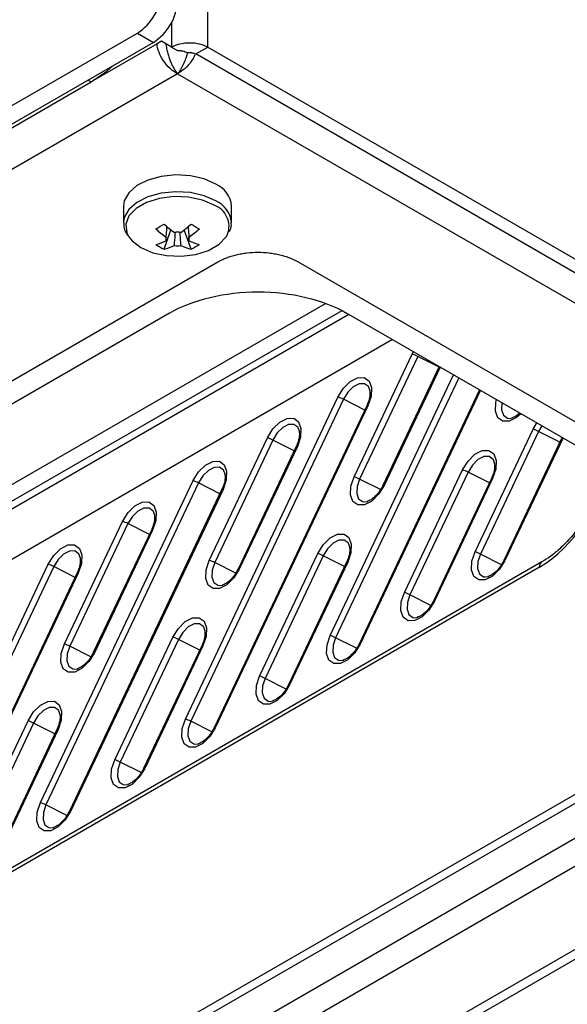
# Model space of a CAD drawing. Header units: millimetres. Extents: x 155400 to 158106, y 111257 to 114777.
# Tile 53 of 157: x 157829 to 157878, y 111548 to 111635. Entities that reach past the tile are written whole.
import ezdxf

# ---------------------------------------------------------------- set-up
doc = ezdxf.new("R2010")
doc.units = ezdxf.units.MM

msp = doc.modelspace()

# ---------------------------------------------------------------- linework, layer by layer
at = {"color": 7, "linetype": 'Continuous', "lineweight": 25}
for p, q in [((157845.95, 111632.526), (157845.95, 111643.753)), ((157842.768, 111634.736), (157842.768, 111632.526)), ((157530.227, 111455.059), (157839.763, 111633.75)), ((157839.763, 111633.75), (157841.177, 111632.934)), ((157841.177, 111632.934), (157531.641, 111454.242)), ((157841.488, 111632.807), (157835.697, 111629.464)), ((157841.884, 111633.036), (157841.488, 111632.807)), ((157842.768, 111632.526), (157841.884, 111633.036)), ((157842.768, 111632.526), (157843.282, 111632.229)), ((157844.89, 111631.913), (157845.95, 111632.526)), ((157845.95, 111632.526), (157962.976, 111564.968)), ((157961.916, 111564.355), (157844.89, 111631.913)), ((157843.299, 111630.178), (157534.646, 111451.997)), ((157843.299, 111630.178), (157959.264, 111563.233)), ((157539.066, 111458.223), (157835.697, 111629.464)), ((157835.432, 111629.617), (157835.697, 111629.464)), ((157838.545, 111618.542), (157838.545, 111617.068)), ((157848.045, 111617.068), (157848.045, 111618.542)), ((157848.045, 111617.068), (157848.044, 111617.125)), ((157842.111, 111614.762), (157842.703, 111616.473)), ((157844.479, 111614.762), (157843.888, 111616.473)), ((157844.296, 111615.5), (157844.282, 111615.714)), ((157789.276, 111580.419), (157846.834, 111613.646)), ((157853.905, 111613.646), (157905.4, 111583.919)), ((157791.168, 111572.408), (157856.293, 111610.004)), ((157857.729, 111609.354), (157791.168, 111570.93)), ((157791.168, 111570.263), (157858.344, 111609.042)), ((157842.591, 111609.156), (157797.784, 111583.289)), ((157905.17, 111582.01), (157858.148, 111609.156)), ((157862.187, 111606.824), (157790.424, 111565.396)), ((157858.812, 111594.772), (157863.919, 111605.545)), ((157863.919, 111605.545), (157864.03, 111605.762)), ((157864.394, 111605.345), (157859.288, 111594.571)), ((157866.27, 111604.397), (157864.394, 111605.345)), ((157866.296, 111604.452), (157861.347, 111594.011)), ((157866.377, 111604.405), (157861.445, 111594.001)), ((157856.706, 111580.831), (157867.557, 111603.724)), ((157868.005, 111603.465), (157857.182, 111580.631)), ((157869.83, 111602.412), (157859.241, 111580.07)), ((157869.911, 111602.365), (157859.339, 111580.06)), ((157860.223, 111602.285), (157860.093, 111602.649)), ((157843.978, 111573.484), (157857.389, 111601.775)), ((157857.864, 111601.575), (157844.454, 111573.283)), ((157859.739, 111600.627), (157857.864, 111601.575)), ((157859.923, 111601.014), (157846.513, 111572.723)), ((157860.021, 111601.004), (157846.611, 111572.713)), ((157872.461, 111599.902), (157872.739, 111599.939)), ((157874.541, 111598.952), (157874.863, 111599.511)), ((157854.025, 111598.708), (157853.896, 111599.071)), ((157869.434, 111588.179), (157874.541, 111598.952)), ((157875.016, 111598.752), (157869.91, 111587.979)), ((157875.309, 111599.249), (157875.016, 111598.752)), ((157876.892, 111597.804), (157875.016, 111598.752)), ((157846.084, 111587.424), (157851.191, 111598.198)), ((157851.666, 111597.997), (157846.56, 111587.224)), ((157853.542, 111597.049), (157851.666, 111597.997)), ((157877.075, 111598.191), (157871.969, 111587.418)), ((157877.173, 111598.181), (157872.067, 111587.408)), ((157877.075, 111598.19), (157877.075, 111598.191)), ((157853.725, 111597.436), (157848.619, 111586.663)), ((157853.824, 111597.426), (157848.717, 111586.653)), ((157871.177, 111595.885), (157871.048, 111596.248)), ((157847.495, 111594.938), (157847.365, 111595.301)), ((157863.236, 111584.601), (157868.343, 111595.375)), ((157868.818, 111595.174), (157863.712, 111584.401)), ((157870.694, 111594.226), (157868.818, 111595.174)), ((157831.25, 111566.136), (157844.661, 111594.428)), ((157861.136, 111593.637), (157859.288, 111594.571)), ((157870.877, 111594.614), (157865.771, 111583.84)), ((157870.976, 111594.604), (157865.869, 111583.83)), ((157845.136, 111594.227), (157831.726, 111565.936)), ((157847.195, 111593.667), (157833.785, 111565.375)), ((157847.293, 111593.657), (157833.883, 111565.365)), ((157847.012, 111593.28), (157845.136, 111594.227)), ((157859.733, 111592.554), (157860.011, 111592.592)), ((157841.297, 111591.36), (157841.168, 111591.723)), ((157833.356, 111580.076), (157838.463, 111590.85)), ((157838.938, 111590.649), (157833.832, 111579.876)), ((157840.997, 111590.089), (157835.891, 111579.315)), ((157841.096, 111590.079), (157835.989, 111579.305)), ((157840.814, 111589.702), (157838.938, 111590.649)), ((157858.449, 111588.537), (157858.32, 111588.9)), ((157834.767, 111587.59), (157834.637, 111587.953)), ((157850.509, 111577.254), (157855.615, 111588.027)), ((157856.09, 111587.826), (157850.984, 111577.053)), ((157857.966, 111586.879), (157856.09, 111587.826)), ((157871.758, 111587.045), (157869.91, 111587.979)), ((157875.102, 111586.83), (157650.983, 111457.449)), ((157875.309, 111587.288), (157651.19, 111457.907)), ((157818.523, 111558.788), (157831.933, 111587.08)), ((157832.408, 111586.88), (157818.998, 111558.588)), ((157834.284, 111585.932), (157832.408, 111586.88)), ((157848.408, 111586.29), (157846.56, 111587.224)), ((157858.15, 111587.266), (157853.043, 111576.493)), ((157858.248, 111587.256), (157853.141, 111576.482)), ((157834.467, 111586.319), (157821.057, 111558.027)), ((157834.565, 111586.309), (157821.155, 111558.017)), ((157870.355, 111585.962), (157870.634, 111585.999)), ((157847.005, 111585.207), (157847.284, 111585.244)), ((157865.56, 111583.467), (157863.712, 111584.401)), ((157620.579, 111418.15), (157904.797, 111582.226)), ((157864.157, 111582.384), (157864.436, 111582.421)), ((157620.467, 111417.289), (157905.2, 111581.662)), ((157845.721, 111581.189), (157845.592, 111581.553)), ((157909.305, 111580.948), (157619.801, 111413.82)), ((157837.781, 111569.906), (157842.887, 111580.679)), ((157843.363, 111580.479), (157838.256, 111569.705)), ((157845.238, 111579.531), (157843.363, 111580.479)), ((157859.03, 111579.697), (157857.182, 111580.631)), ((157835.68, 111578.942), (157833.832, 111579.876)), ((157845.422, 111579.918), (157840.315, 111569.145)), ((157845.52, 111579.908), (157840.413, 111569.135)), ((157910.82, 111579.355), (157621.264, 111412.198)), ((157834.277, 111577.859), (157834.556, 111577.896)), ((157857.627, 111578.614), (157857.906, 111578.651)), ((157852.833, 111576.119), (157850.984, 111577.053)), ((157627.349, 111408.436), (157917.121, 111575.718)), ((157917.133, 111574.85), (157628.731, 111408.359)), ((157851.429, 111575.036), (157851.708, 111575.073)), ((157832.993, 111573.842), (157832.864, 111574.205)), ((157825.053, 111562.558), (157830.159, 111573.332)), ((157830.635, 111573.131), (157825.528, 111562.358)), ((157832.51, 111572.183), (157830.635, 111573.131)), ((157846.302, 111572.349), (157844.454, 111573.283)), ((157832.694, 111572.571), (157827.587, 111561.797)), ((157832.792, 111572.561), (157827.685, 111561.787)), ((157844.899, 111571.266), (157845.178, 111571.303)), ((157840.105, 111568.771), (157838.256, 111569.705)), ((157838.701, 111567.688), (157838.98, 111567.726)), ((157833.574, 111565.002), (157831.726, 111565.936)), ((157832.171, 111563.919), (157832.45, 111563.956))]:
    msp.add_line(p, q, dxfattribs=at)
at = {"color": 7, "linetype": 'Continuous', "lineweight": 25, "flags": 128}
for points in [[(157835.697, 111629.464), (157837.077, 111630.417), (157837.615, 111630.877)], [(157846.654, 111620.481), (157845.623, 111620.933), (157844.42, 111621.207), (157843.133, 111621.283), (157841.858, 111621.156), (157840.69, 111620.835), (157839.715, 111620.345), (157839.005, 111619.72), (157838.614, 111619.008), (157838.545, 111618.542)], [(157846.654, 111619.007), (157845.623, 111619.458), (157844.42, 111619.732), (157843.133, 111619.808), (157841.858, 111619.682), (157840.69, 111619.361), (157839.715, 111618.87), (157839.005, 111618.246), (157838.614, 111617.534), (157838.545, 111617.07)], [(157846.517, 111618.626), (157845.479, 111619.074), (157844.264, 111619.336), (157842.97, 111619.389), (157841.703, 111619.23), (157840.565, 111618.872), (157839.648, 111618.342), (157839.026, 111617.685), (157838.75, 111616.953), (157838.843, 111616.207), (157839.024, 111615.85)], [(157839.024, 111615.85), (157839.296, 111615.505), (157840.073, 111614.906), (157841.111, 111614.457), (157842.327, 111614.196), (157843.62, 111614.142), (157844.887, 111614.301), (157846.026, 111614.66), (157846.943, 111615.19), (157847.564, 111615.847), (157847.687, 111616.066)], [(157857.389, 111601.775), (157857.868, 111602.547), (157858.476, 111603.142), (157859.118, 111603.471), (157859.697, 111603.483), (157860.125, 111603.176), (157860.337, 111602.597), (157860.301, 111601.835), (157860.021, 111601.004)], [(157860.093, 111602.649), (157860.06, 111602.699), (157859.716, 111602.945), (157859.252, 111602.936), (157858.736, 111602.672), (157858.249, 111602.194), (157857.864, 111601.575)], [(157873.449, 111600.3), (157873.086, 111599.982), (157872.444, 111599.653), (157871.865, 111599.641), (157871.436, 111599.948), (157871.224, 111600.527), (157871.261, 111601.289), (157871.322, 111601.543)], [(157871.796, 111601.274), (157871.791, 111601.253), (157871.762, 111600.641), (157871.932, 111600.176), (157872.276, 111599.93), (157872.461, 111599.902)], [(157860.021, 111601.004), (157859.984, 111601.014), (157859.955, 111601.019), (157859.935, 111601.02), (157859.924, 111601.016), (157859.923, 111601.014)], [(157851.191, 111598.198), (157851.671, 111598.969), (157852.278, 111599.564), (157852.92, 111599.893), (157853.499, 111599.905), (157853.927, 111599.598), (157854.139, 111599.019), (157854.103, 111598.257), (157853.824, 111597.426)], [(157853.896, 111599.071), (157853.862, 111599.121), (157853.519, 111599.367), (157853.054, 111599.358), (157852.538, 111599.094), (157852.051, 111598.616), (157851.666, 111597.997)], [(157853.824, 111597.426), (157853.786, 111597.436), (157853.757, 111597.442), (157853.737, 111597.442), (157853.726, 111597.438), (157853.725, 111597.436)], [(157868.343, 111595.375), (157868.823, 111596.146), (157869.43, 111596.741), (157870.072, 111597.07), (157870.651, 111597.082), (157871.08, 111596.775), (157871.292, 111596.196), (157871.255, 111595.434), (157870.976, 111594.604)], [(157844.661, 111594.428), (157845.14, 111595.199), (157845.748, 111595.795), (157846.39, 111596.123), (157846.969, 111596.135), (157847.397, 111595.828), (157847.609, 111595.249), (157847.573, 111594.487), (157847.293, 111593.657)], [(157871.048, 111596.248), (157871.015, 111596.298), (157870.671, 111596.544), (157870.206, 111596.535), (157869.691, 111596.271), (157869.203, 111595.793), (157868.818, 111595.174)], [(157847.365, 111595.301), (157847.332, 111595.351), (157846.988, 111595.597), (157846.524, 111595.588), (157846.008, 111595.324), (157845.521, 111594.846), (157845.136, 111594.227)], [(157861.445, 111594.001), (157860.965, 111593.229), (157860.358, 111592.634), (157859.716, 111592.305), (157859.137, 111592.294), (157858.708, 111592.6), (157858.496, 111593.179), (157858.533, 111593.942), (157858.812, 111594.772)], [(157859.288, 111594.571), (157859.063, 111593.905), (157859.034, 111593.293), (157859.204, 111592.829), (157859.548, 111592.582), (157859.733, 111592.554)], [(157870.976, 111594.604), (157870.938, 111594.613), (157870.909, 111594.619), (157870.889, 111594.619), (157870.879, 111594.615), (157870.877, 111594.614)], [(157847.293, 111593.657), (157847.256, 111593.667), (157847.227, 111593.672), (157847.207, 111593.672), (157847.196, 111593.668), (157847.195, 111593.667)], [(157861.347, 111594.011), (157861.348, 111594.012), (157861.358, 111594.017), (157861.378, 111594.016), (157861.408, 111594.011), (157861.445, 111594.001)], [(157838.463, 111590.85), (157838.943, 111591.621), (157839.55, 111592.217), (157840.192, 111592.545), (157840.771, 111592.557), (157841.199, 111592.25), (157841.411, 111591.671), (157841.375, 111590.909), (157841.096, 111590.079)], [(157841.168, 111591.723), (157841.134, 111591.773), (157840.791, 111592.019), (157840.326, 111592.01), (157839.811, 111591.746), (157839.323, 111591.269), (157838.938, 111590.649)], [(157841.096, 111590.079), (157841.058, 111590.089), (157841.029, 111590.094), (157841.009, 111590.095), (157840.998, 111590.091), (157840.997, 111590.089)], [(157855.615, 111588.027), (157856.095, 111588.798), (157856.702, 111589.394), (157857.344, 111589.722), (157857.923, 111589.734), (157858.352, 111589.427), (157858.564, 111588.849), (157858.527, 111588.086), (157858.248, 111587.256)], [(157858.32, 111588.9), (157858.287, 111588.95), (157857.943, 111589.197), (157857.478, 111589.187), (157856.963, 111588.923), (157856.476, 111588.446), (157856.09, 111587.826)], [(157831.933, 111587.08), (157832.413, 111587.852), (157833.02, 111588.447), (157833.662, 111588.775), (157834.241, 111588.787), (157834.669, 111588.48), (157834.881, 111587.902), (157834.845, 111587.139), (157834.565, 111586.309)], [(157834.637, 111587.953), (157834.604, 111588.003), (157834.261, 111588.25), (157833.796, 111588.24), (157833.28, 111587.977), (157832.793, 111587.499), (157832.408, 111586.88)], [(157872.067, 111587.408), (157871.587, 111586.637), (157870.98, 111586.041), (157870.338, 111585.713), (157869.759, 111585.701), (157869.33, 111586.008), (157869.118, 111586.586), (157869.155, 111587.349), (157869.434, 111588.179)], [(157848.717, 111586.653), (157848.237, 111585.882), (157847.63, 111585.286), (157846.988, 111584.958), (157846.409, 111584.946), (157845.98, 111585.253), (157845.768, 111585.831), (157845.805, 111586.594), (157846.084, 111587.424)], [(157869.91, 111587.979), (157869.685, 111587.312), (157869.656, 111586.7), (157869.826, 111586.236), (157870.17, 111585.99), (157870.355, 111585.962)], [(157872.067, 111587.408), (157872.03, 111587.418), (157872.001, 111587.423), (157871.98, 111587.424), (157871.97, 111587.42), (157871.969, 111587.418)], [(157846.56, 111587.224), (157846.335, 111586.557), (157846.306, 111585.945), (157846.476, 111585.481), (157846.82, 111585.235), (157847.005, 111585.207)], [(157848.619, 111586.663), (157848.62, 111586.665), (157848.631, 111586.669), (157848.651, 111586.668), (157848.68, 111586.663), (157848.717, 111586.653)], [(157858.248, 111587.256), (157858.21, 111587.266), (157858.181, 111587.271), (157858.161, 111587.272), (157858.151, 111587.268), (157858.15, 111587.266)], [(157834.565, 111586.309), (157834.528, 111586.319), (157834.499, 111586.324), (157834.479, 111586.325), (157834.468, 111586.321), (157834.467, 111586.319)], [(157865.869, 111583.83), (157865.389, 111583.059), (157864.782, 111582.463), (157864.14, 111582.135), (157863.561, 111582.123), (157863.133, 111582.43), (157862.921, 111583.009), (157862.957, 111583.771), (157863.236, 111584.601)], [(157863.712, 111584.401), (157863.488, 111583.734), (157863.458, 111583.123), (157863.628, 111582.658), (157863.972, 111582.412), (157864.157, 111582.384)], [(157865.771, 111583.84), (157865.772, 111583.842), (157865.783, 111583.846), (157865.803, 111583.845), (157865.832, 111583.84), (157865.869, 111583.83)], [(157842.887, 111580.679), (157843.367, 111581.451), (157843.974, 111582.046), (157844.616, 111582.375), (157845.195, 111582.386), (157845.624, 111582.08), (157845.836, 111581.501), (157845.799, 111580.738), (157845.52, 111579.908)], [(157845.592, 111581.553), (157845.559, 111581.603), (157845.215, 111581.849), (157844.75, 111581.839), (157844.235, 111581.576), (157843.748, 111581.098), (157843.363, 111580.479)], [(157859.339, 111580.06), (157858.859, 111579.289), (157858.252, 111578.694), (157857.61, 111578.365), (157857.031, 111578.353), (157856.602, 111578.66), (157856.39, 111579.239), (157856.427, 111580.001), (157856.706, 111580.831)], [(157857.182, 111580.631), (157856.957, 111579.965), (157856.928, 111579.353), (157857.098, 111578.888), (157857.442, 111578.642), (157857.627, 111578.614)], [(157835.989, 111579.305), (157835.509, 111578.534), (157834.902, 111577.939), (157834.26, 111577.61), (157833.681, 111577.598), (157833.253, 111577.905), (157833.041, 111578.484), (157833.077, 111579.246), (157833.356, 111580.076)], [(157833.832, 111579.876), (157833.607, 111579.21), (157833.578, 111578.598), (157833.748, 111578.133), (157834.092, 111577.887), (157834.277, 111577.859)], [(157845.52, 111579.908), (157845.483, 111579.918), (157845.454, 111579.923), (157845.433, 111579.924), (157845.423, 111579.92), (157845.422, 111579.918)], [(157859.241, 111580.07), (157859.242, 111580.072), (157859.253, 111580.076), (157859.273, 111580.076), (157859.302, 111580.07), (157859.339, 111580.06)], [(157835.891, 111579.315), (157835.892, 111579.317), (157835.903, 111579.321), (157835.923, 111579.321), (157835.952, 111579.315), (157835.989, 111579.305)], [(157853.141, 111576.482), (157852.661, 111575.711), (157852.054, 111575.116), (157851.412, 111574.787), (157850.833, 111574.775), (157850.405, 111575.082), (157850.193, 111575.661), (157850.229, 111576.423), (157850.509, 111577.254)], [(157850.984, 111577.053), (157850.76, 111576.387), (157850.73, 111575.775), (157850.901, 111575.31), (157851.244, 111575.064), (157851.429, 111575.036)], [(157853.043, 111576.493), (157853.044, 111576.494), (157853.055, 111576.498), (157853.075, 111576.498), (157853.104, 111576.492), (157853.141, 111576.482)], [(157830.159, 111573.332), (157830.639, 111574.103), (157831.246, 111574.698), (157831.888, 111575.027), (157832.468, 111575.039), (157832.896, 111574.732), (157833.108, 111574.153), (157833.071, 111573.391), (157832.792, 111572.561)], [(157832.864, 111574.205), (157832.831, 111574.255), (157832.487, 111574.501), (157832.022, 111574.492), (157831.507, 111574.228), (157831.02, 111573.75), (157830.635, 111573.131)], [(157846.611, 111572.713), (157846.131, 111571.941), (157845.524, 111571.346), (157844.882, 111571.017), (157844.303, 111571.006), (157843.875, 111571.312), (157843.663, 111571.891), (157843.699, 111572.654), (157843.978, 111573.484)], [(157844.454, 111573.283), (157844.229, 111572.617), (157844.2, 111572.005), (157844.37, 111571.541), (157844.714, 111571.294), (157844.899, 111571.266)], [(157846.513, 111572.723), (157846.514, 111572.724), (157846.525, 111572.728), (157846.545, 111572.728), (157846.574, 111572.723), (157846.611, 111572.713)], [(157832.792, 111572.561), (157832.755, 111572.57), (157832.726, 111572.576), (157832.706, 111572.576), (157832.695, 111572.572), (157832.694, 111572.571)], [(157840.413, 111569.135), (157839.934, 111568.363), (157839.326, 111567.768), (157838.684, 111567.439), (157838.105, 111567.428), (157837.677, 111567.734), (157837.465, 111568.313), (157837.501, 111569.076), (157837.781, 111569.906)], [(157838.256, 111569.705), (157838.032, 111569.039), (157838.002, 111568.427), (157838.173, 111567.963), (157838.516, 111567.717), (157838.701, 111567.688)], [(157840.315, 111569.145), (157840.316, 111569.147), (157840.327, 111569.151), (157840.347, 111569.15), (157840.376, 111569.145), (157840.413, 111569.135)], [(157833.883, 111565.365), (157833.403, 111564.594), (157832.796, 111563.998), (157832.154, 111563.67), (157831.575, 111563.658), (157831.147, 111563.965), (157830.935, 111564.543), (157830.971, 111565.306), (157831.25, 111566.136)], [(157831.726, 111565.936), (157831.502, 111565.269), (157831.472, 111564.657), (157831.642, 111564.193), (157831.986, 111563.947), (157832.171, 111563.919)], [(157833.785, 111565.375), (157833.786, 111565.377), (157833.797, 111565.381), (157833.817, 111565.38), (157833.846, 111565.375), (157833.883, 111565.365)]]:
    msp.add_lwpolyline(points, dxfattribs=at)
at = {"color": 7, "linetype": 'Continuous', "lineweight": 25}
for centre, radius, start, end in [((157837.279, 111637.634), 4.61, 302.60548, 357.39452), ((157838.693, 111636.818), 4.61, 302.60548, 357.39452), ((157845.689, 111618.32), 2.367, 5.38279, 65.93735), ((157845.837, 111616.767), 1.979, 339.25098, 69.89804), ((157845.674, 111616.828), 2.389, 7.14535, 65.77464), ((157833.503, 111631.04), 16.494, 298.53653, 301.45809), ((157848.683, 111624.192), 9.765, 227.70092, 234.56882), ((157837.907, 111624.192), 9.765, 305.43118, 312.29908), ((157853.087, 111631.04), 16.494, 238.54191, 241.46347), ((157847.955, 111623.772), 9.765, 227.70092, 234.56882), ((157843.295, 111614.484), 1.773, 81.14371, 98.85629), ((157838.636, 111623.772), 9.765, 305.43118, 312.29908), ((157840.041, 111620.496), 5.48, 284.17393, 294.27151), ((157844.504, 111619.748), 5.53, 235.64218, 244.36319), ((157840.769, 111620.076), 5.48, 284.17393, 294.27151), ((157842.617, 111615.658), 0.36, 154.02981, 205.97019), ((157843.295, 111616.832), 1.773, 261.14371, 278.85629), ((157845.821, 111620.076), 5.48, 245.72849, 255.82607), ((157843.973, 111615.658), 0.36, 334.02981, 25.97019), ((157846.549, 111620.496), 5.48, 245.72849, 255.82607), ((157842.086, 111619.748), 5.53, 295.63681, 304.35782), ((157862.911, 111602.491), 3.216, 62.53136, 71.73114), ((157856.38, 111598.721), 3.216, 62.53136, 71.73114), ((157873.533, 111595.898), 3.216, 62.53136, 71.73114), ((157850.183, 111595.143), 3.216, 62.53136, 71.73114), ((157867.335, 111592.32), 3.216, 62.53136, 71.73114), ((157843.652, 111591.374), 3.216, 62.53136, 71.73114), ((157857.804, 111591.718), 3.216, 62.53136, 71.73114), ((157837.455, 111587.796), 3.216, 62.53136, 71.73114), ((157868.426, 111585.125), 3.216, 62.53136, 71.73114), ((157845.076, 111584.37), 3.216, 62.53136, 71.73114), ((157854.607, 111584.973), 3.216, 62.53136, 71.73114), ((157830.925, 111584.026), 3.216, 62.53136, 71.73114), ((157875.602, 111586.88), 0.503, 125.69438, 185.65859), ((157862.228, 111581.547), 3.216, 62.53136, 71.73114), ((157841.879, 111577.625), 3.216, 62.53136, 71.73114), ((157855.698, 111577.777), 3.216, 62.53136, 71.73114), ((157832.348, 111577.022), 3.216, 62.53136, 71.73114), ((157849.5, 111574.199), 3.216, 62.53136, 71.73114), ((157842.97, 111570.43), 3.216, 62.53136, 71.73114), ((157829.151, 111570.277), 3.216, 62.53136, 71.73114), ((157836.772, 111566.852), 3.216, 62.53136, 71.73114), ((157830.242, 111563.082), 3.216, 62.53136, 71.73114)]:
    msp.add_arc(centre, radius, start, end, dxfattribs=at)
msp.add_ellipse((157874.907, 111594.18), major_axis=(4.5, 7.794), ratio=0.595062, start_param=3.941984, end_param=5.259234, dxfattribs=at)
for points, knots in [([(157843.299, 111630.178), (157843.072, 111630.288), (157842.845, 111630.445), (157842.424, 111630.83), (157842.229, 111631.058), (157841.898, 111631.547), (157841.762, 111631.808), (157841.566, 111632.323), (157841.506, 111632.577), (157841.488, 111632.807)], [0, 0, 0, 0, 0.25, 0.25, 0.5, 0.5, 0.75, 0.75, 1, 1, 1, 1]), ([(157842.262, 111632.818), (157842.278, 111632.676), (157842.301, 111632.53), (157842.36, 111632.238), (157842.392, 111632.101), (157842.465, 111631.835), (157842.506, 111631.703), (157842.595, 111631.45), (157842.641, 111631.332), (157842.733, 111631.111), (157842.781, 111631.005), (157842.883, 111630.803), (157842.935, 111630.708), (157843.089, 111630.448), (157843.188, 111630.303), (157843.299, 111630.178)], [0, 0, 0, 0, 0.125, 0.125, 0.25, 0.25, 0.375, 0.375, 0.5, 0.5, 0.625, 0.625, 0.75, 0.75, 1, 1, 1, 1]), ([(157842.768, 111632.526), (157842.976, 111632.646), (157843.226, 111632.742), (157843.77, 111632.872), (157844.065, 111632.906), (157844.654, 111632.906), (157844.948, 111632.872), (157845.492, 111632.742), (157845.742, 111632.646), (157845.95, 111632.526)], [0, 0, 0, 0, 0.25, 0.25, 0.5, 0.5, 0.75, 0.75, 1, 1, 1, 1]), ([(157843.282, 111632.229), (157843.314, 111632.229), (157843.379, 111632.228), (157843.475, 111632.222), (157843.57, 111632.212), (157843.664, 111632.197), (157843.8, 111632.168), (157843.976, 111632.117), (157844.098, 111632.056), (157844.16, 111632.025)], [0, 0, 0, 0, 0.099824, 0.199094, 0.298456, 0.398558, 0.500034, 0.747282, 1, 1, 1, 1]), ([(157843.299, 111630.178), (157843.302, 111630.182), (157843.311, 111630.192), (157843.342, 111630.229), (157843.431, 111630.339), (157843.602, 111630.592), (157843.824, 111631.001), (157844, 111631.437), (157844.104, 111631.746), (157844.159, 111631.931), (157844.183, 111632.023), (157844.195, 111632.068)], [0, 0, 0, 0, 0.008479, 0.025973, 0.089059, 0.261555, 0.523566, 0.754147, 0.878712, 0.940699, 1, 1, 1, 1]), ([(157844.816, 111631.842), (157844.73, 111631.66), (157844.521, 111631.219), (157843.974, 111630.59), (157843.524, 111630.316), (157843.299, 111630.178)], [0, 0, 0, 0, 0.261272, 0.630636, 1, 1, 1, 1]), ([(157844.16, 111632.025), (157844.186, 111632.028), (157844.237, 111632.035), (157844.316, 111632.04), (157844.395, 111632.041), (157844.473, 111632.036), (157844.589, 111632.022), (157844.74, 111631.988), (157844.84, 111631.938), (157844.89, 111631.913)], [0, 0, 0, 0, 0.101141, 0.200638, 0.299619, 0.399231, 0.500598, 0.75012, 1, 1, 1, 1]), ([(157838.586, 111617.068), (157838.578, 111616.916), (157838.56, 111616.533), (157838.767, 111616.185), (157838.891, 111615.975)], [0, 0, 0, 0, 0.396226, 1, 1, 1, 1]), ([(157842.294, 111615.816), (157842.3, 111615.897), (157842.323, 111616.214), (157842.347, 111616.531), (157842.365, 111616.766)], [0, 0, 0, 0, 0.257066, 1, 1, 1, 1]), ([(157844.225, 111616.766), (157844.243, 111616.531), (157844.267, 111616.214), (157844.29, 111615.897), (157844.296, 111615.816)], [0, 0, 0, 0, 0.742934, 1, 1, 1, 1]), ([(157847.858, 111616.32), (157847.907, 111616.41), (157848.047, 111616.668), (157848.023, 111616.952), (157848.007, 111617.137)], [0, 0, 0, 0, 0.350005, 1, 1, 1, 1]), ([(157843.022, 111615.08), (157843.028, 111615.168), (157843.054, 111615.557), (157843.081, 111615.945), (157843.102, 111616.246)], [0, 0, 0, 0, 0.2276593, 1, 1, 1, 1]), ([(157843.487, 111616.26), (157843.508, 111615.955), (157843.536, 111615.561), (157843.562, 111615.168), (157843.568, 111615.08)], [0, 0, 0, 0, 0.775186, 1, 1, 1, 1]), ([(157846.834, 111613.646), (157846.881, 111613.672), (157846.975, 111613.725), (157847.122, 111613.8), (157847.273, 111613.872), (157847.43, 111613.941), (157847.671, 111614.038), (157848.009, 111614.155), (157848.453, 111614.276), (157848.916, 111614.372), (157849.551, 111614.463), (157850.37, 111614.51), (157851.188, 111614.463), (157851.823, 111614.372), (157852.286, 111614.276), (157852.73, 111614.155), (157853.105, 111614.025), (157853.415, 111613.897), (157853.669, 111613.777), (157853.826, 111613.69), (157853.905, 111613.646)], [0, 0, 0, 0, 0.025042, 0.050031, 0.075006, 0.100007, 0.125071, 0.18755, 0.2501, 0.31258, 0.375129, 0.500007, 0.624885, 0.687364, 0.749914, 0.812393, 0.874943, 0.916643, 0.958269, 1, 1, 1, 1]), ([(157842.591, 111609.156), (157843.61, 111609.744), (157844.83, 111610.214), (157847.49, 111610.851), (157848.93, 111611.016), (157851.809, 111611.016), (157853.249, 111610.851), (157855.909, 111610.214), (157857.13, 111609.744), (157858.148, 111609.156)], [0, 0, 0, 0, 0.25, 0.25, 0.5, 0.5, 0.75, 0.75, 1, 1, 1, 1]), ([(157860.181, 111602.372), (157860.194, 111602.256), (157860.225, 111601.998), (157860.127, 111601.495), (157859.983, 111601.156), (157859.923, 111601.014)], [0, 0, 0, 0, 0.3226223, 0.7170009, 1, 1, 1, 1]), ([(157873.355, 111600.377), (157873.243, 111600.274), (157872.994, 111600.044), (157872.779, 111599.974), (157872.661, 111599.936)], [0, 0, 0, 0, 0.448751, 1, 1, 1, 1]), ([(157853.983, 111598.794), (157853.997, 111598.678), (157854.027, 111598.42), (157853.929, 111597.917), (157853.785, 111597.578), (157853.725, 111597.436)], [0, 0, 0, 0, 0.3226223, 0.7170009, 1, 1, 1, 1]), ([(157871.135, 111595.971), (157871.149, 111595.855), (157871.18, 111595.597), (157871.082, 111595.094), (157870.938, 111594.755), (157870.877, 111594.614)], [0, 0, 0, 0, 0.322622, 0.717001, 1, 1, 1, 1]), ([(157880.953, 111595.991), (157880.921, 111595.749), (157880.83, 111595.06), (157880.455, 111593.84), (157879.857, 111592.412), (157879.081, 111591.035), (157878.168, 111589.768), (157877.154, 111588.664), (157876.181, 111587.831), (157875.566, 111587.448), (157875.309, 111587.288)], [0, 0, 0, 0, 0.074514, 0.212411, 0.350001, 0.487468, 0.624992, 0.762673, 0.900596, 1, 1, 1, 1]), ([(157847.453, 111595.025), (157847.466, 111594.908), (157847.497, 111594.65), (157847.399, 111594.147), (157847.255, 111593.808), (157847.195, 111593.667)], [0, 0, 0, 0, 0.3226223, 0.7170009, 1, 1, 1, 1]), ([(157861.347, 111594.011), (157861.287, 111593.896), (157861.123, 111593.577), (157860.762, 111593.112), (157860.303, 111592.721), (157860.051, 111592.631), (157859.933, 111592.588)], [0, 0, 0, 0, 0.163164, 0.453, 0.742683, 1, 1, 1, 1]), ([(157841.255, 111591.447), (157841.269, 111591.33), (157841.3, 111591.072), (157841.202, 111590.569), (157841.057, 111590.23), (157840.997, 111590.089)], [0, 0, 0, 0, 0.3226223, 0.7170009, 1, 1, 1, 1]), ([(157858.407, 111588.624), (157858.421, 111588.508), (157858.452, 111588.249), (157858.354, 111587.747), (157858.21, 111587.408), (157858.15, 111587.266)], [0, 0, 0, 0, 0.322622, 0.717001, 1, 1, 1, 1]), ([(157834.725, 111587.677), (157834.739, 111587.561), (157834.769, 111587.302), (157834.671, 111586.8), (157834.527, 111586.461), (157834.467, 111586.319)], [0, 0, 0, 0, 0.3226223, 0.7170009, 1, 1, 1, 1]), ([(157871.969, 111587.418), (157871.909, 111587.303), (157871.745, 111586.984), (157871.384, 111586.52), (157870.925, 111586.129), (157870.673, 111586.038), (157870.555, 111585.995)], [0, 0, 0, 0, 0.163164, 0.453, 0.742683, 1, 1, 1, 1]), ([(157848.619, 111586.663), (157848.559, 111586.548), (157848.395, 111586.229), (157848.035, 111585.765), (157847.575, 111585.374), (157847.324, 111585.283), (157847.205, 111585.24)], [0, 0, 0, 0, 0.163164, 0.453, 0.742683, 1, 1, 1, 1]), ([(157865.771, 111583.84), (157865.712, 111583.725), (157865.547, 111583.406), (157865.187, 111582.942), (157864.727, 111582.551), (157864.476, 111582.46), (157864.358, 111582.417)], [0, 0, 0, 0, 0.163164, 0.453, 0.742683, 1, 1, 1, 1]), ([(157845.679, 111581.276), (157845.693, 111581.16), (157845.724, 111580.902), (157845.626, 111580.399), (157845.482, 111580.06), (157845.422, 111579.918)], [0, 0, 0, 0, 0.322622, 0.717001, 1, 1, 1, 1]), ([(157859.241, 111580.07), (157859.182, 111579.956), (157859.017, 111579.637), (157858.657, 111579.172), (157858.197, 111578.781), (157857.946, 111578.69), (157857.827, 111578.648)], [0, 0, 0, 0, 0.163164, 0.453, 0.742683, 1, 1, 1, 1]), ([(157835.891, 111579.315), (157835.832, 111579.201), (157835.667, 111578.882), (157835.307, 111578.417), (157834.847, 111578.026), (157834.596, 111577.935), (157834.477, 111577.893)], [0, 0, 0, 0, 0.163164, 0.453, 0.742683, 1, 1, 1, 1]), ([(157853.043, 111576.493), (157852.984, 111576.378), (157852.819, 111576.059), (157852.459, 111575.594), (157851.999, 111575.203), (157851.748, 111575.112), (157851.63, 111575.07)], [0, 0, 0, 0, 0.163164, 0.4530002, 0.7426834, 1, 1, 1, 1]), ([(157832.951, 111573.928), (157832.965, 111573.812), (157832.996, 111573.554), (157832.898, 111573.051), (157832.754, 111572.712), (157832.694, 111572.571)], [0, 0, 0, 0, 0.322622, 0.717001, 1, 1, 1, 1]), ([(157846.513, 111572.723), (157846.454, 111572.608), (157846.289, 111572.289), (157845.929, 111571.824), (157845.469, 111571.433), (157845.218, 111571.343), (157845.099, 111571.3)], [0, 0, 0, 0, 0.163164, 0.453, 0.742683, 1, 1, 1, 1]), ([(157840.315, 111569.145), (157840.256, 111569.03), (157840.091, 111568.711), (157839.731, 111568.246), (157839.271, 111567.855), (157839.02, 111567.765), (157838.902, 111567.722)], [0, 0, 0, 0, 0.163164, 0.4530002, 0.7426834, 1, 1, 1, 1]), ([(157833.785, 111565.375), (157833.726, 111565.26), (157833.561, 111564.941), (157833.201, 111564.477), (157832.741, 111564.085), (157832.49, 111563.995), (157832.371, 111563.952)], [0, 0, 0, 0, 0.163164, 0.453, 0.742683, 1, 1, 1, 1])]:
    msp.add_open_spline(points, degree=3, knots=knots, dxfattribs=at)

doc.saveas('drawing.dxf')
